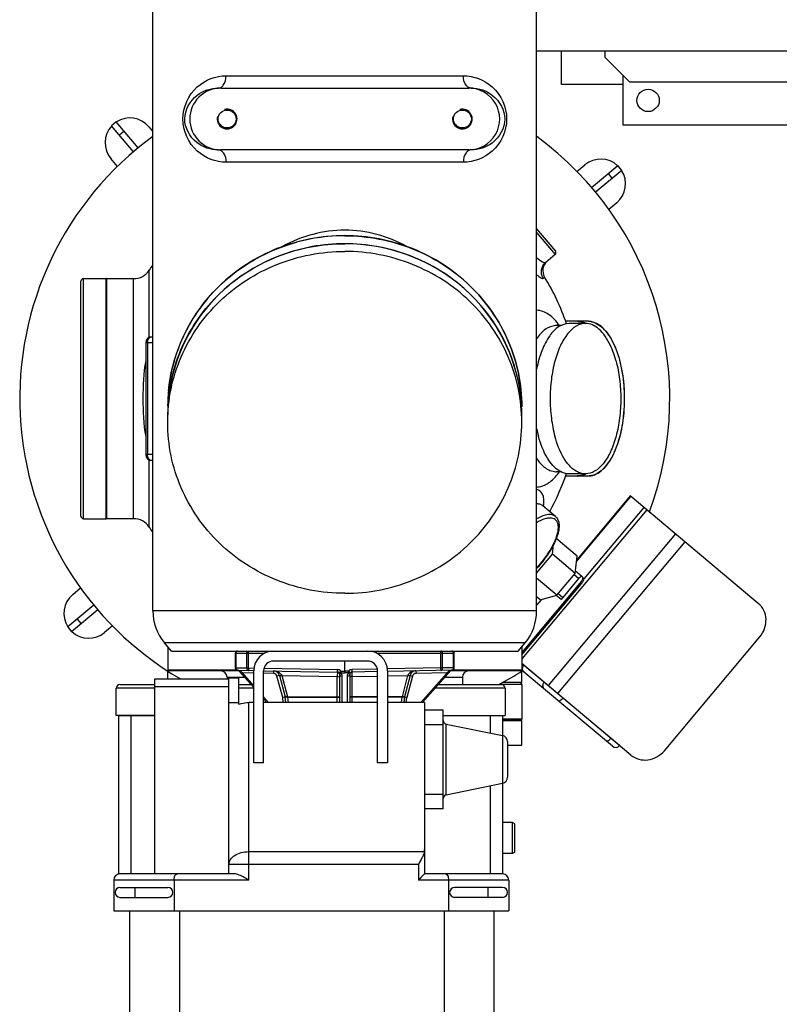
# Model space of a CAD drawing. Header units: metres. Extents: x 70279.8 to 70377.7, y 409251.8 to 409331.5.
# Tile 101 of 244: x 70311.3 to 70311.9, y 409313.1 to 409313.9. Entities that reach past the tile are written whole.
import ezdxf

# ---------------------------------------------------------------- set-up
doc = ezdxf.new("R2010")
doc.units = ezdxf.units.M
for name, color, linetype in [('02___PRT_ALL_AXES', 7, 'Continuous'), ('1_AXES', 7, 'Continuous'), ('7_ALL_FEATURES', 7, 'Continuous'), ('AX', 7, 'Continuous')]:
    doc.layers.add(name, color=color, linetype=linetype)

# ---------------------------------------------------------------- blocks, each defined once
blk = doc.blocks.new('PASS UNIT_20170322')
at = {"linetype": 'Continuous'}
for p, q in [((4624.01, 1152.14), (4620.18, 1148.93)), ((4637.9, 1127.8), (4620.18, 1148.93)), ((4641.73, 1131.02), (4624.01, 1152.14)), ((4630.43, 1144.48), (4626.6, 1141.27)), ((4711.5, 1139.38), (4905.5, 1139.38)), ((4711.5, 1139.38), (4711.5, 1121.38)), ((4713.5, 1141.38), (4903.5, 1141.38)), ((4905.5, 1139.38), (4905.5, 1121.38)), ((4394.5, 1114.88), (4394.5, 795.88)), ((4419.5, 1114.88), (4394.5, 1114.88)), ((4419.5, 1005.88), (4419.5, 1114.88)), ((4905.5, 1121.38), (4711.5, 1121.38)), ((4905.5, 1120.88), (4711.5, 1120.88)), ((4711.5, 1098.89), (4711.5, 1120.88)), ((4905.5, 1120.88), (4905.5, 1098.89)), ((5007.92, 1098.98), (5029.05, 1116.7)), ((5032.26, 1112.87), (5029.05, 1116.7)), ((4405.5, 1109.88), (4405.5, 1071.12)), ((4413.5, 1109.88), (4413.5, 1071.12)), ((4424.5, 1017.5), (4424.5, 1110.88)), ((4424.5, 1110.88), (4552.5, 1110.88)), ((4552.36, 1110.88), (4552.36, 1081.88)), ((4552.5, 1081.88), (4552.5, 1112.88)), ((4552.5, 1112.88), (4574.5, 1112.88)), ((4574.71, 1112.87), (4574.71, 1081.88)), ((4577.5, 1109.88), (4577.5, 1081.88)), ((5011.14, 1095.15), (5032.26, 1112.87)), ((5024.6, 1106.45), (5021.39, 1110.28)), ((4058.5, 1101.88), (4394.5, 1101.88)), ((4424.5, 1100.88), (4552.36, 1100.88)), ((4711.5, 1098.89), (4905.5, 1098.89)), ((4413.5, 1097.88), (4405.5, 1097.88)), ((4704.74, 1086.35), (4759.07, 1086.35)), ((4758.5, 1084.03), (4758.5, 1083.38)), ((4853.5, 1089.03), (4763.5, 1089.03)), ((4763.5, 1083.38), (4763.5, 1089.03)), ((4853.5, 1087.63), (4763.5, 1087.63)), ((4853.5, 1083.38), (4853.5, 1089.03)), ((4857.93, 1086.35), (4912.26, 1086.35)), ((4858.5, 1083.38), (4858.5, 1084.03)), ((4424.5, 1081.88), (4582, 1081.88)), ((4576, 1081.88), (4576, 1021.88)), ((4582, 1081.88), (4582, 1021.88)), ((4582, 1071.38), (4588.42, 1071.38)), ((4588.5, 1013.76), (4588.5, 1070.88)), ((4608, 1071.38), (4589, 1071.38)), ((4589, 1014.42), (4589, 1071.38)), ((4604.5, 1068.38), (4604.5, 788.38)), ((4608, 1071.38), (4608, 1071.32)), ((4394.5, 1061.88), (4058.5, 1061.88)), ((4419.5, 1066.12), (4394.5, 1066.12)), ((5009.5, 828.26), (5009.5, 1028.5)), ((5059.5, 1028.5), (5059.5, 828.26)), ((4424.5, 1021.88), (4583, 1021.88)), ((4432.11, 868.88), (4432.11, 1021.88)), ((4563, 1021.88), (4563, 1013.88)), ((4583.5, 1023.38), (4582, 1023.38)), ((4583, 1021.88), (4583, 1013.88)), ((4583.5, 1023.38), (4583.5, 1009.35)), ((4561.61, 1013.88), (4583, 1013.88)), ((4574.71, 1013.88), (4574.71, 1001.88)), ((4575.02, 1001.88), (4588.83, 1014.05)), ((4576.53, 1001.88), (4586.94, 1011.06)), ((4577.5, 1013.88), (4577.5, 1004.07)), ((4586.28, 1011.81), (4586.94, 1011.06)), ((4586.78, 1001.88), (4586.94, 1011.06)), ((4586.94, 1011.06), (4588.66, 1013.32)), ((4589.01, 1014.92), (4588.78, 1001.87)), ((4591.01, 1016.31), (4590.86, 1007.46)), ((4602.5, 1016.88), (4591.01, 1016.88)), ((4591.01, 1016.88), (4591.01, 1016.31)), ((4602.5, 1016.31), (4591.01, 1016.31)), ((4602.5, 993.62), (4602.5, 1016.88)), ((4419.5, 1005.88), (4563, 1005.88)), ((4442.48, 1005.88), (4442.48, 864.02)), ((4563, 1001.88), (4563, 1005.88)), ((4590.86, 1006.06), (4590.78, 1001.71)), ((4590.86, 1007.46), (4602.5, 1007.46)), ((4590.86, 1007.46), (4590.86, 1006.06)), ((4590.86, 1006.06), (4602.5, 1006.06)), ((4514.3, 1001.88), (4588.5, 1001.88)), ((4514.3, 993.88), (4514.3, 1001.88)), ((4514.3, 993.88), (4588.5, 993.88)), ((4563, 991.29), (4565.94, 993.88)), ((4563, 989.95), (4567.45, 993.88)), ((4563, 901.88), (4563, 993.88)), ((4586.5, 985.95), (4586.64, 993.88)), ((4588.64, 993.88), (4587.6, 934.34)), ((4590.64, 993.59), (4589.6, 934.35)), ((4567.13, 978.5), (4584.28, 983.1)), ((4584.8, 981.17), (4567.65, 976.57)), ((4584.68, 979.2), (4567.65, 974.63)), ((4584.68, 979.2), (4583.9, 934.38)), ((4584.8, 981.17), (4584.28, 983.1)), ((4584.77, 979.24), (4584.68, 979.2)), ((4588.5, 985.91), (4586.5, 985.95)), ((4596.5, 909.88), (4596.5, 985.88)), ((4563, 978.06), (4567.13, 978.5)), ((4563, 976.05), (4567.65, 976.54)), ((4567.34, 974.52), (4563, 974.06)), ((4567.34, 976.51), (4567.13, 978.5)), ((4567.65, 976.57), (4567.13, 978.5)), ((4567.34, 974.52), (4567.34, 934.38)), ((4567.65, 974.63), (4567.65, 934.38)), ((4563, 934.38), (4583.9, 934.38)), ((4563, 932.38), (4585.6, 932.38)), ((4587.6, 934.35), (4583.9, 934.38)), ((4588.31, 931.47), (4586.86, 931.44)), ((4586.86, 931.44), (4586.91, 928.38)), ((4588.31, 931.47), (4588.36, 928.38)), ((4563, 930.38), (4584.15, 930.38)), ((4584.15, 926.38), (4563, 926.38)), ((4585.6, 924.38), (4563, 924.38)), ((4586.86, 925.32), (4586.91, 928.38)), ((4586.86, 925.32), (4588.31, 925.29)), ((4588.36, 928.38), (4586.91, 928.38)), ((4588.31, 925.29), (4588.36, 928.38)), ((4588.36, 928.38), (4596.5, 928.38)), ((4563, 922.38), (4583.9, 922.38)), ((4567.34, 901.88), (4567.34, 922.38)), ((4567.65, 901.88), (4567.65, 922.38)), ((4583.9, 922.38), (4587.6, 922.42)), ((4583.9, 922.38), (4584.26, 901.88)), ((4587.96, 901.88), (4587.6, 922.42)), ((4589.96, 902.02), (4589.6, 922.42)), ((4514.3, 901.88), (4588.5, 901.88)), ((4514.3, 893.88), (4514.3, 901.88)), ((4602.5, 839.88), (4602.5, 902.14)), ((4588.5, 893.88), (4514.3, 893.88)), ((4563, 863.88), (4563, 893.88)), ((4567.34, 882.24), (4567.34, 893.88)), ((4567.65, 882.13), (4567.65, 893.88)), ((4584.4, 893.88), (4584.68, 877.56)), ((4589.01, 841.85), (4588.1, 893.88)), ((4590.86, 850.7), (4590.1, 893.96)), ((4567.34, 882.24), (4563, 882.7)), ((4567.6, 880.23), (4563, 880.71)), ((4563, 878.7), (4567.13, 878.26)), ((4567.13, 878.26), (4567.34, 880.25)), ((4567.65, 880.2), (4567.13, 878.26)), ((4584.28, 873.66), (4567.13, 878.26)), ((4584.68, 877.56), (4567.65, 882.13)), ((4584.8, 875.59), (4567.65, 880.2)), ((4584.8, 875.59), (4584.28, 873.66)), ((4584.77, 877.52), (4584.68, 877.56)), ((4432.11, 868.88), (4419.5, 868.88)), ((4419.5, 795.88), (4419.5, 868.88)), ((4421.5, 866.88), (4419.5, 868.88)), ((4588.5, 870.85), (4586.5, 870.82)), ((4586.94, 845.7), (4586.5, 870.82)), ((4424.5, 863.88), (4421.5, 866.88)), ((4563, 863.88), (4424.5, 863.88)), ((4424.5, 800.88), (4424.5, 863.88)), ((4477, 848.88), (4477, 863.88)), ((4489, 863.88), (4489, 848.88)), ((4545, 848.88), (4545, 863.88)), ((4557, 863.88), (4557, 848.88)), ((4586.94, 845.7), (4563, 866.81)), ((4588.83, 842.71), (4563, 865.47)), ((4574.71, 855.15), (4574.71, 798.89)), ((4577.5, 852.69), (4577.5, 801.88)), ((4058.5, 847.88), (4394.5, 847.88)), ((4419.5, 844.64), (4394.5, 844.64)), ((4477, 848.88), (4557, 848.88)), ((4488.43, 846.48), (4545.57, 846.48)), ((4488.43, 846.48), (4497.73, 800.88)), ((4545.57, 846.48), (4536.27, 800.88)), ((4552.36, 848.88), (4552.36, 800.88)), ((4552.5, 848.88), (4552.5, 798.88)), ((4583.5, 847.41), (4583.5, 833.38)), ((4586.28, 844.95), (4586.94, 845.7)), ((4588.66, 843.44), (4586.94, 845.7)), ((4590.86, 850.7), (4602.5, 850.7)), ((4590.86, 849.31), (4590.86, 850.7)), ((4590.86, 849.31), (4602.5, 849.31)), ((4591.01, 840.45), (4590.86, 849.31)), ((4405.5, 800.88), (4405.5, 839.64)), ((4413.5, 800.88), (4413.5, 839.64)), ((4588.5, 785.88), (4588.5, 843)), ((4589, 785.38), (4589, 842.34)), ((4591.01, 840.45), (4602.5, 840.45)), ((4591.01, 839.88), (4591.01, 840.45)), ((4591.01, 839.88), (4602.5, 839.88)), ((4583.5, 833.38), (4577.5, 833.38)), ((4413.5, 812.88), (4405.5, 812.88)), ((4394.5, 807.88), (4058.5, 807.88)), ((4495.69, 810.88), (4424.5, 810.88)), ((4552.36, 810.88), (4538.31, 810.88)), ((4577.6, 785.38), (4577.6, 803.75)), ((4419.5, 795.88), (4394.5, 795.88)), ((4497.73, 800.88), (4424.5, 800.88)), ((4441, 792.88), (4441, 800.88)), ((4466, 792.88), (4466, 800.88)), ((4536.27, 800.88), (4497.73, 800.88)), ((4531.37, 796.88), (4502.63, 796.88)), ((4552.5, 800.88), (4536.27, 800.88)), ((4548.4, 800.88), (4548.4, 785.38)), ((4548.6, 786.38), (4548.6, 800.88)), ((4549.6, 785.38), (4549.6, 800.88)), ((4574.5, 798.88), (4552.5, 798.88)), ((4579.5, 800.23), (4579.5, 785.38)), ((4441, 792.88), (4466, 792.88)), ((4442.15, 790.88), (4441, 792.88)), ((4442.16, 790.88), (4464.84, 790.88)), ((4464.85, 790.88), (4466, 792.88)), ((4520.53, 697.21), (4594.52, 785.38)), ((4527.66, 712.07), (4588.15, 784.17)), ((4528.15, 706.44), (4593.79, 784.67)), ((4528.4, 785.38), (4548.4, 785.38)), ((4577.6, 785.38), (4549.6, 785.38)), ((4579.5, 785.38), (4588.42, 785.38)), ((4608, 785.38), (4589, 785.38)), ((4593.02, 783.75), (4593.1, 783.69)), ((4593.87, 784.6), (4593.79, 784.67)), ((4718.64, 684.38), (4598.28, 785.38)), ((4601.59, 785.38), (4658.72, 737.44)), ((4603.02, 785.38), (4659.32, 738.14)), ((4608, 785.44), (4608, 785.38)), ((4646.04, 769.68), (4641.64, 773.38)), ((4645.81, 770.49), (4648.23, 773.38)), ((4649.7, 757.02), (4663.43, 773.38)), ((4667.45, 773.38), (4682.71, 760.57)), ((4942.7, 773.38), (4924.95, 758.49)), ((4945.81, 773.38), (4927.77, 758.24)), ((4699.32, 661.36), (4576.75, 764.21)), ((4579.21, 767.29), (4579.29, 767.23)), ((4645.81, 770.49), (4649.7, 757.02)), ((4713.39, 758.25), (4721.97, 768.48)), ((4905.8, 768.1), (4906.77, 766.94)), ((4924.95, 758.49), (4918.61, 766.05)), ((4692.93, 653.75), (4570.36, 756.59)), ((4646.26, 753.69), (4649.54, 757.6)), ((4647.79, 752.41), (4650.85, 756.06)), ((4649.7, 757.02), (4667.32, 742.24)), ((4667.32, 742.24), (4682.71, 760.57)), ((4681.26, 740.74), (4695.37, 757.56)), ((4682.71, 760.57), (4690.55, 759.73)), ((4749.5, 753.96), (4749.5, 757.54)), ((4867.5, 753.98), (4867.5, 757.54)), ((4566.57, 752.22), (4566.64, 752.16)), ((4663.11, 739.55), (4646.26, 753.69)), ((4746, 740.75), (4746, 750.02)), ((4871, 740.75), (4871, 750.02)), ((4663.11, 739.55), (4666.17, 743.2)), ((4664.82, 736.92), (4669.12, 742.05)), ((4667.32, 742.24), (4681.26, 740.74)), ((4676.92, 741.21), (4729.38, 697.19)), ((4729.89, 697.8), (4678.34, 741.06)), ((4746, 731.92), (4746, 740.31)), ((4747.75, 733.96), (4747.75, 747.2)), ((4869.25, 733.96), (4869.25, 747.2)), ((4871, 731.92), (4871, 740.31)), ((4659.32, 738.14), (4658.72, 737.44)), ((4720.68, 686.82), (4662.78, 735.39)), ((4663.81, 735.72), (4664.65, 736.73)), ((4664.76, 736.96), (4664.82, 736.92)), ((4747.71, 733.94), (4747.74, 733.87)), ((4869.25, 733.87), (4869.29, 733.94)), ((4992.99, 704.62), (4975.27, 725.74)), ((4979.1, 728.96), (4996.82, 707.83)), ((5084.5, 718.38), (5064.5, 698.38)), ((5089.5, 718.38), (5084.5, 718.38)), ((4534.02, 713.44), (4534.1, 713.38)), ((4986.57, 712.28), (4990.4, 715.49)), ((4528.23, 706.37), (4528.15, 706.44)), ((4992.99, 704.62), (4996.82, 707.83)), ((4643.1, 594.36), (4729.89, 697.8)), ((5064.5, 698.38), (5064.5, 508.38)), ((4524.02, 670.25), (4615.95, 593.11))]:
    blk.add_line(p, q, dxfattribs=at)
for centre, radius, start, end in [((4634.95, 1135.21), 20, 40, 122.81924), ((4634.95, 1135.21), 20, 137.18076, 220), ((4713.5, 1139.38), 2, 90, 180), ((4903.5, 1139.38), 2, 0, 90), ((5015.33, 1101.93), 20, 47.18076, 130), ((4419.5, 1109.88), 5, 0, 90), ((4712, 1120.88), 0.5, 90, 180), ((4905, 1120.88), 0.5, 0, 90), ((4409.5, 1109.88), 4, 0, 180), ((4574.5, 1109.88), 3, 0, 90), ((5015.33, 1101.93), 20, 310, 32.81924), ((4696.5, 1098.89), 15, 303.29978, 0), ((4920.5, 1098.89), 15, 180, 236.70022), ((4808.5, 928.38), 189, 123.29978, 124.90151), ((4765.51, 1072.7), 13.01, 122.62336, 124.8062), ((4763.5, 1084.03), 5, 90.00012, 179.9999), ((4853.5, 1084.03), 5, 0, 90), ((4851.6, 1072.86), 12.81, 55.1796, 57.39707), ((4808.5, 928.38), 189, 55.09849, 56.70022), ((4589, 1070.88), 0.5, 90, 180), ((4608, 1070.88), 0.5, 82.03689, 90), ((4795.57, 938.01), 133.37, 84.53109, 87.22717), ((4583.5, 1028.38), 5, 270, 0), ((5034.5, 1023.38), 8, 75, 15), ((4588.5, 1014.43), 0.5, 311.41702, 359), ((4591.01, 1014.88), 2, 90, 179), ((4602.5, 1014.88), 2, 0, 90), ((4588.5, 985.88), 16, 0, 90), ((4588.5, 985.88), 8, 0, 90), ((4583.5, 986), 3, 285.02558, 359), ((4583.5, 986), 5, 285.02868, 359), ((4567.13, 978.5), 2, 276.02418, 285.0242), ((4785.46, 928.36), 148.23, 0.0092, 10.20334), ((4584.15, 934.38), 4, 269.99082, 312.64607), ((4585.6, 934.38), 2, 270.0018, 358.98757), ((4585.6, 934.42), 4, 312.64307, 358.99542), ((4584.15, 922.38), 4, 47.35401, 90.00943), ((4585.6, 922.38), 2, 1.01152, 90.00487), ((4585.6, 922.34), 4, 1.00537, 47.35614), ((4588.5, 909.88), 16, 270, 0), ((4588.5, 909.88), 8, 270, 0), ((4567.13, 878.26), 2, 74.97442, 83.97442), ((4583.5, 870.76), 5, 1, 74.97442), ((4583.5, 870.76), 3, 1, 74.97442), ((4485.49, 845.88), 3, 11.53462, 90), ((4548.51, 845.88), 3, 90, 168.46538), ((4588.5, 842.33), 0.5, 1, 48.58298), ((4591.01, 841.88), 2, 181, 270), ((4602.5, 841.88), 2, 270, 0), ((5034.5, 833.38), 8, 75, 15), ((4583.5, 828.38), 5, 0, 90), ((4409.5, 800.88), 4, 180, 0), ((4419.5, 800.88), 5, 270, 0), ((4502.63, 801.88), 5, 191.53462, 270), ((4531.37, 801.88), 5, 270, 348.46538), ((4574.5, 801.88), 3, 270, 0), ((4549.6, 786.38), 1, 180, 270), ((4577.6, 786.38), 1, 270, 342.66389), ((4579.5, 786.38), 1, 197.33611, 270), ((4590.19, 781.32), 3.4, 131.84807, 139.9801), ((4591.22, 781.6), 4, 108.97833, 140), ((4589, 785.88), 0.5, 180, 270), ((4591.22, 781.6), 4, 50, 71.07019), ((4608, 785.88), 0.5, 270, 277.96311), ((4795.56, 918.97), 133.59, 270, 272.7728), ((4795.57, 918.75), 133.37, 272.77283, 275.46891), ((4695.95, 794.82), 32.58, 221.15701, 224.2184), ((4732.98, 838.39), 89.47, 226.61041, 230.00769), ((4687.34, 785.07), 19.63, 217.21304, 221.34955), ((4731.81, 837), 87.48, 226.65221, 230.00759), ((4698.47, 797.29), 36.11, 224.23412, 230.04803), ((4804.22, 675.35), 100.01, 101.40862, 105.12504), ((4698.51, 797.26), 36.11, 229.97067, 235.766), ((4696.12, 793.74), 31.85, 235.75291, 240.03198), ((4688.41, 784.17), 19.63, 238.65048, 242.786), ((4717.66, 772.09), 5.62, 320.01968, 327.9103), ((4717.57, 772.15), 5.73, 327.90117, 329.32419), ((4808.5, 928.38), 189, 288.69095, 301.32939), ((4911.97, 758.4), 10, 40, 121.32939), ((4808.5, 928.38), 189, 241.13601, 251.30504), ((4854.49, 757.53), 13.01, 0.00079, 2.52156), ((4926.48, 759.77), 2, 220, 310), ((4760.15, 740.75), 14.15, 180.00001, 180.38152), ((4759.76, 740.75), 13.76, 180.00001, 180.3845), ((4760.17, 740.75), 14.17, 180.38173, 181.78302), ((4759.77, 740.75), 13.77, 180.38475, 181.83312), ((4759.77, 740.31), 13.77, 178.74678, 179.99992), ((4857.22, 740.75), 13.78, 358.16609, 359.0909), ((4856.83, 740.75), 14.17, 358.21624, 359.09105), ((4856.84, 740.75), 14.16, 359.09107, 359.99995), ((4857.24, 740.75), 13.76, 359.09093, 359.99994), ((4857.22, 740.31), 13.77, 359.99999, 0.90294), ((4762.6, 741.11), 16.73, 200.62444, 205.74794), ((4762.45, 741.34), 16.53, 200.80013, 201.51948), ((4763.19, 741.64), 17.33, 201.55423, 206.45724), ((4763.53, 741.55), 17.75, 205.71544, 207.26871), ((4763.62, 742.03), 17.85, 206.61029, 206.9716), ((4763.94, 742), 18.16, 206.42443, 206.89434), ((4853.47, 741.54), 17.75, 332.66709, 334.34056), ((4853.06, 742), 18.16, 333.08585, 333.5754), ((4853.38, 742.03), 17.85, 333.0284, 333.38971), ((4982.05, 721.55), 20, 317.18076, 40), ((4762.28, 732.44), 16.35, 200.10756, 200.58574), ((4761.99, 732.48), 16.07, 200.58577, 201.05677), ((4856.45, 732.04), 14.55, 347.21985, 347.82804), ((4856.7, 731.99), 14.3, 347.81942, 351.85764), ((4856.96, 731.95), 14.04, 351.86647, 353.66059), ((4857.1, 731.93), 13.9, 353.6593, 356.88946), ((4857.21, 731.92), 13.79, 356.89213, 359.99869), ((4530.72, 709.5), 4, 140, 230), ((4982.05, 721.55), 20, 220, 302.81924)]:
    blk.add_arc(centre, radius, start, end, dxfattribs=at)
for centre, major_axis, ratio, start_param, end_param in [((4409.5, 1071.12), (4, 0), 1, 3.141593, 6.283185), ((5034.5, 1028.5), (0, 25.03), 0.99863, -1.570796, 1.570796), ((4443.87, 868.88), (5.87, 0), 0.851924, -1.808932, -1.570796), ((4409.5, 839.64), (0, 4), 1, 0, 1.570796), ((4409.5, 839.64), (4, 0), 1, 0, 1.570796), ((5034.5, 828.26), (0, 25.03), 0.99863, -4.712389, -1.570796)]:
    blk.add_ellipse(centre, major_axis=major_axis, ratio=ratio, start_param=start_param, end_param=end_param, dxfattribs=at)
for points, knots in [([(4839.02, 1089.04), (4829.02, 1091.07), (4808.5, 1091.66), (4787.98, 1091.07), (4777.98, 1089.04)], [0, 0, 0, 0, 0.5, 1, 1, 1, 1]), ([(4758.5, 1084.03), (4758.5, 1085.01), (4759.97, 1087.14), (4762.27, 1087.63), (4763.5, 1087.63)], [0, 0, 0, 0, 0.443056, 1, 1, 1, 1]), ([(4853.5, 1087.63), (4854.73, 1087.63), (4857.03, 1087.14), (4858.5, 1085.01), (4858.5, 1084.03)], [0, 0, 0, 0, 0.55694, 1, 1, 1, 1]), ([(4931.34, 954.61), (4926.01, 984.2), (4896.37, 1041.15), (4837.59, 1067.97), (4808.28, 1070.77)], [0, 0, 0, 0, 0.505214, 1, 1, 1, 1]), ([(4419.5, 1066.12), (4420.16, 1066.12), (4421.42, 1066.01), (4423.16, 1065.59), (4424.5, 1064.72), (4424.5, 1064.05)], [0, 0, 0, 0, 0.349936, 0.647546, 1, 1, 1, 1]), ([(4432.11, 1021.88), (4433.49, 1021.88), (4436.52, 1020.86), (4439.85, 1017.11), (4442, 1011.9), (4442.48, 1007.94), (4442.48, 1005.88)], [0, 0, 0, 0, 0.199511, 0.431687, 0.703437, 1, 1, 1, 1]), ([(4421.5, 1009.51), (4422.23, 1010.88), (4423.26, 1012.89), (4424.25, 1015.58), (4424.5, 1016.89), (4424.5, 1017.5)], [0, 0, 0, 0, 0.542099, 0.785955, 1, 1, 1, 1]), ([(4561.61, 1013.88), (4561.84, 1013.27), (4562.66, 1010.68), (4563, 1007.94), (4563, 1005.88)], [0, 0, 0, 0, 0.241973, 1, 1, 1, 1]), ([(4588.83, 1014.05), (4588.79, 1014.01), (4588.62, 1013.81), (4588.61, 1013.51), (4588.66, 1013.32)], [0, 0, 0, 0, 0.233872, 1, 1, 1, 1]), ([(4591.01, 1016.31), (4590.52, 1016.31), (4589.79, 1016.14), (4589.14, 1015.5), (4589.01, 1015.1), (4589.01, 1014.92)], [0, 0, 0, 0, 0.551055, 0.787984, 1, 1, 1, 1]), ([(4602.5, 1016.31), (4602.99, 1016.31), (4603.73, 1016.12), (4604.38, 1015.47), (4604.5, 1015.07), (4604.5, 1014.88)], [0, 0, 0, 0, 0.551162, 0.78818, 1, 1, 1, 1]), ([(4590.86, 1007.46), (4590.37, 1007.46), (4589.63, 1007.28), (4588.99, 1006.65), (4588.86, 1006.25), (4588.86, 1006.06)], [0, 0, 0, 0, 0.551055, 0.787984, 1, 1, 1, 1]), ([(4590.86, 1006.06), (4590.6, 1006.07), (4590.23, 1006.07), (4589.76, 1006.08), (4589.46, 1006.08), (4589.22, 1006.07), (4589.02, 1006.08), (4588.94, 1006.06), (4588.86, 1006.08), (4588.86, 1006.06)], [0, 0, 0, 0, 0.382516, 0.555327, 0.7068, 0.831122, 0.923528, 0.980496, 1, 1, 1, 1]), ([(4602.5, 1007.46), (4602.99, 1007.46), (4603.73, 1007.27), (4604.38, 1006.62), (4604.5, 1006.22), (4604.5, 1006.03)], [0, 0, 0, 0, 0.551162, 0.78818, 1, 1, 1, 1]), ([(4602.5, 1006.06), (4602.76, 1006.06), (4603.13, 1006.06), (4603.6, 1006.06), (4603.9, 1006.06), (4604.14, 1006.05), (4604.33, 1006.05), (4604.42, 1006.03), (4604.5, 1006.04), (4604.5, 1006.03)], [0, 0, 0, 0, 0.382493, 0.555304, 0.706781, 0.83111, 0.923522, 0.980495, 1, 1, 1, 1]), ([(4584.68, 979.2), (4584.57, 979.64), (4584.48, 980.24), (4584.49, 980.88), (4584.61, 981.12), (4584.68, 981.14)], [0, 0, 0, 0, 0.669143, 0.884335, 1, 1, 1, 1]), ([(4584.77, 979.24), (4584.68, 979.6), (4584.58, 980.18), (4584.57, 980.83), (4584.67, 981.04)], [0, 0, 0, 0, 0.607239, 1, 1, 1, 1]), ([(4588.5, 985.91), (4588.48, 984.63), (4587.97, 981.98), (4586.04, 979.73), (4584.77, 979.24)], [0, 0, 0, 0, 0.484041, 1, 1, 1, 1]), ([(4567.34, 974.52), (4567.32, 974.77), (4567.28, 975.24), (4567.25, 975.84), (4567.26, 976.25), (4567.29, 976.44), (4567.33, 976.51), (4567.34, 976.51)], [0, 0, 0, 0, 0.377663, 0.697708, 0.913308, 0.972433, 1, 1, 1, 1]), ([(4567.65, 974.63), (4567.54, 975.07), (4567.45, 975.67), (4567.46, 976.31), (4567.58, 976.55), (4567.65, 976.57)], [0, 0, 0, 0, 0.669064, 0.884268, 1, 1, 1, 1]), ([(4567.65, 934.38), (4567.65, 933.91), (4567.59, 933.26), (4567.4, 932.6), (4567.22, 932.38), (4567.13, 932.38)], [0, 0, 0, 0, 0.665549, 0.883103, 1, 1, 1, 1]), ([(4567.34, 934.38), (4567.34, 934.13), (4567.33, 933.65), (4567.3, 933.04), (4567.24, 932.63), (4567.19, 932.44), (4567.15, 932.38), (4567.13, 932.38)], [0, 0, 0, 0, 0.376885, 0.697107, 0.913145, 0.97241, 1, 1, 1, 1]), ([(4583.9, 934.38), (4583.9, 933.91), (4583.84, 933.26), (4583.65, 932.6), (4583.46, 932.38), (4583.38, 932.38)], [0, 0, 0, 0, 0.665549, 0.883103, 1, 1, 1, 1]), ([(4585.6, 932.38), (4585.41, 932.38), (4585, 932.26), (4584.34, 931.62), (4584.15, 930.87), (4584.15, 930.38)], [0, 0, 0, 0, 0.214312, 0.452161, 1, 1, 1, 1]), ([(4586.96, 932.91), (4586.79, 932.76), (4586.6, 932.22), (4586.74, 931.7), (4586.86, 931.44)], [0, 0, 0, 0, 0.438134, 1, 1, 1, 1]), ([(4588.31, 931.47), (4588.15, 931.66), (4587.89, 931.93), (4587.58, 932.27), (4587.37, 932.48), (4587.22, 932.66), (4587.07, 932.79), (4587.03, 932.87), (4586.95, 932.9), (4586.96, 932.91)], [0, 0, 0, 0, 0.383568, 0.556426, 0.707751, 0.831832, 0.92399, 0.980752, 1, 1, 1, 1]), ([(4589.6, 934.35), (4589.35, 934.35), (4588.98, 934.36), (4588.51, 934.36), (4588.21, 934.36), (4587.97, 934.36), (4587.77, 934.36), (4587.68, 934.34), (4587.6, 934.36), (4587.6, 934.35)], [0, 0, 0, 0, 0.382517, 0.555327, 0.7068, 0.831122, 0.923529, 0.980496, 1, 1, 1, 1]), ([(4567.65, 922.38), (4567.65, 922.85), (4567.59, 923.5), (4567.4, 924.16), (4567.22, 924.38), (4567.13, 924.38)], [0, 0, 0, 0, 0.665549, 0.883103, 1, 1, 1, 1]), ([(4567.34, 922.38), (4567.34, 922.64), (4567.33, 923.11), (4567.3, 923.72), (4567.24, 924.13), (4567.19, 924.32), (4567.15, 924.38), (4567.13, 924.38)], [0, 0, 0, 0, 0.376885, 0.697107, 0.913145, 0.97241, 1, 1, 1, 1]), ([(4583.9, 922.38), (4583.9, 922.85), (4583.84, 923.5), (4583.65, 924.16), (4583.46, 924.38), (4583.38, 924.38)], [0, 0, 0, 0, 0.665549, 0.883103, 1, 1, 1, 1]), ([(4585.6, 924.38), (4585.41, 924.38), (4585, 924.5), (4584.34, 925.14), (4584.15, 925.89), (4584.15, 926.38)], [0, 0, 0, 0, 0.214312, 0.452161, 1, 1, 1, 1]), ([(4586.96, 923.85), (4586.79, 924), (4586.6, 924.54), (4586.74, 925.06), (4586.86, 925.32)], [0, 0, 0, 0, 0.438139, 1, 1, 1, 1]), ([(4586.96, 923.85), (4586.95, 923.86), (4587.03, 923.89), (4587.07, 923.97), (4587.22, 924.1), (4587.37, 924.28), (4587.58, 924.49), (4587.89, 924.83), (4588.15, 925.1), (4588.31, 925.29)], [0, 0, 0, 0, 0.019248, 0.07601, 0.168167, 0.292248, 0.443574, 0.616431, 1, 1, 1, 1]), ([(4808.28, 785.99), (4841.63, 789.18), (4908.67, 823.64), (4933.69, 894.09), (4933.69, 928.38)], [0, 0, 0, 0, 0.494201, 1, 1, 1, 1]), ([(4587.6, 922.42), (4587.6, 922.4), (4587.68, 922.42), (4587.77, 922.4), (4587.97, 922.4), (4588.21, 922.4), (4588.51, 922.4), (4588.98, 922.41), (4589.35, 922.41), (4589.6, 922.42)], [0, 0, 0, 0, 0.019504, 0.076471, 0.168878, 0.2932, 0.444673, 0.617483, 1, 1, 1, 1]), ([(4567.34, 880.25), (4567.33, 880.25), (4567.29, 880.32), (4567.26, 880.51), (4567.25, 880.92), (4567.28, 881.52), (4567.32, 881.99), (4567.34, 882.24)], [0, 0, 0, 0, 0.027567, 0.086692, 0.302292, 0.622337, 1, 1, 1, 1]), ([(4567.65, 880.2), (4567.58, 880.22), (4567.46, 880.45), (4567.45, 881.09), (4567.54, 881.69), (4567.65, 882.13)], [0, 0, 0, 0, 0.115729, 0.330933, 1, 1, 1, 1]), ([(4584.68, 875.62), (4584.61, 875.64), (4584.49, 875.88), (4584.48, 876.52), (4584.57, 877.12), (4584.68, 877.56)], [0, 0, 0, 0, 0.115665, 0.330857, 1, 1, 1, 1]), ([(4584.67, 875.72), (4584.57, 875.93), (4584.58, 876.58), (4584.68, 877.16), (4584.77, 877.52)], [0, 0, 0, 0, 0.392754, 1, 1, 1, 1]), ([(4588.5, 870.85), (4588.48, 872.13), (4587.97, 874.78), (4586.05, 877.03), (4584.77, 877.52)], [0, 0, 0, 0, 0.484039, 1, 1, 1, 1]), ([(4442.48, 864.02), (4441.65, 864.19), (4439.94, 864.8), (4436.47, 866.43), (4433.88, 867.89), (4432.11, 868.88)], [0, 0, 0, 0, 0.222828, 0.470558, 1, 1, 1, 1]), ([(4424.5, 846.71), (4424.5, 846.04), (4423.16, 845.17), (4421.42, 844.75), (4420.16, 844.64), (4419.5, 844.64)], [0, 0, 0, 0, 0.352454, 0.650064, 1, 1, 1, 1]), ([(4588.83, 842.71), (4588.79, 842.75), (4588.62, 842.95), (4588.61, 843.25), (4588.66, 843.44)], [0, 0, 0, 0, 0.233855, 1, 1, 1, 1]), ([(4588.86, 850.7), (4588.86, 850.51), (4588.99, 850.11), (4589.63, 849.48), (4590.37, 849.3), (4590.86, 849.31)], [0, 0, 0, 0, 0.212016, 0.448945, 1, 1, 1, 1]), ([(4588.86, 850.7), (4588.86, 850.68), (4588.94, 850.7), (4589.02, 850.68), (4589.22, 850.69), (4589.46, 850.68), (4589.76, 850.68), (4590.23, 850.69), (4590.6, 850.69), (4590.86, 850.7)], [0, 0, 0, 0, 0.019504, 0.076472, 0.168878, 0.2932, 0.444673, 0.617484, 1, 1, 1, 1]), ([(4602.5, 849.31), (4602.99, 849.31), (4603.73, 849.49), (4604.38, 850.14), (4604.5, 850.54), (4604.5, 850.73)], [0, 0, 0, 0, 0.551162, 0.78818, 1, 1, 1, 1]), ([(4602.5, 850.7), (4602.76, 850.7), (4603.13, 850.7), (4603.6, 850.7), (4603.9, 850.71), (4604.14, 850.71), (4604.33, 850.71), (4604.42, 850.73), (4604.5, 850.72), (4604.5, 850.73)], [0, 0, 0, 0, 0.382493, 0.555304, 0.706781, 0.83111, 0.923522, 0.980495, 1, 1, 1, 1]), ([(4589.01, 841.85), (4589.01, 841.66), (4589.14, 841.26), (4589.79, 840.63), (4590.52, 840.45), (4591.01, 840.45)], [0, 0, 0, 0, 0.212016, 0.448945, 1, 1, 1, 1]), ([(4602.5, 840.45), (4602.99, 840.45), (4603.73, 840.64), (4604.38, 841.29), (4604.5, 841.69), (4604.5, 841.88)], [0, 0, 0, 0, 0.551162, 0.78818, 1, 1, 1, 1]), ([(4587.93, 783.85), (4588.58, 784.44), (4590.48, 785.1), (4592.31, 784.35), (4593.02, 783.75)], [0, 0, 0, 0, 0.48663, 1, 1, 1, 1]), ([(4675.58, 769.97), (4678.21, 767.77), (4683.51, 763.81), (4691.6, 759.19), (4699.06, 756.38), (4705.31, 755.43), (4709.68, 756.77), (4711.51, 759.16), (4712.11, 761.37), (4712.05, 763.96), (4711.06, 768.15), (4709.49, 771.27), (4708.22, 773.38)], [0, 0, 0, 0, 0.184821, 0.355593, 0.500308, 0.611724, 0.692974, 0.729566, 0.76886, 0.814322, 0.867801, 1, 1, 1, 1]), ([(4713.39, 758.25), (4714.02, 759), (4715.22, 761.72), (4714.47, 767.23), (4712.62, 771.19), (4711.38, 773.38)], [0, 0, 0, 0, 0.184226, 0.530325, 1, 1, 1, 1]), ([(4721.5, 767.89), (4723.17, 767.59), (4726.26, 767.29), (4730.52, 767.98), (4733.74, 770.07), (4734.79, 772.26), (4735.07, 773.38)], [0, 0, 0, 0, 0.315191, 0.570755, 0.786307, 1, 1, 1, 1]), ([(4722.5, 769.23), (4722.67, 769.51), (4723.3, 770.8), (4723.47, 772.28), (4723.43, 773.38)], [0, 0, 0, 0, 0.231252, 1, 1, 1, 1]), ([(4737.07, 773.38), (4737.09, 772.72), (4737.35, 769.99), (4738.31, 767.36), (4739.31, 765.54)], [0, 0, 0, 0, 0.242626, 1, 1, 1, 1]), ([(4747.75, 747.2), (4747.75, 748.45), (4748.12, 751.04), (4751.12, 757.9), (4761.33, 766.29), (4771.92, 770.22), (4778.12, 771.9)], [0, 0, 0, 0, 0.090616, 0.186418, 0.535377, 1, 1, 1, 1]), ([(4760.11, 773.38), (4759.14, 772.73), (4755.77, 770.25), (4752.81, 767.08), (4751.35, 764.42)], [0, 0, 0, 0, 0.279062, 1, 1, 1, 1]), ([(4869.25, 747.2), (4869.25, 750.05), (4866.97, 756.45), (4858.81, 763.85), (4846.99, 769.77), (4837.67, 772.35), (4832.58, 773.38)], [0, 0, 0, 0, 0.178647, 0.398802, 0.674721, 1, 1, 1, 1]), ([(4867.49, 758.11), (4867.36, 760.94), (4864.8, 767.21), (4859.82, 771.41), (4856.89, 773.38)], [0, 0, 0, 0, 0.445435, 1, 1, 1, 1]), ([(4867.5, 754.97), (4870.97, 757.36), (4876.87, 762.46), (4879.82, 769.98), (4879.93, 773.38)], [0, 0, 0, 0, 0.553581, 1, 1, 1, 1]), ([(4908.69, 773.38), (4907.76, 772.28), (4906.61, 770.8), (4905.67, 769), (4905.65, 768.27), (4905.8, 768.1)], [0, 0, 0, 0, 0.693591, 0.889676, 1, 1, 1, 1]), ([(4922.58, 773.38), (4921.28, 771.91), (4919.67, 769.88), (4918.39, 767.35), (4918.39, 766.3), (4918.61, 766.05)], [0, 0, 0, 0, 0.682581, 0.883083, 1, 1, 1, 1]), ([(4573.78, 767.04), (4574.39, 767.77), (4576.4, 768.72), (4578.44, 767.94), (4579.21, 767.29)], [0, 0, 0, 0, 0.485378, 1, 1, 1, 1]), ([(4713.39, 758.25), (4712.63, 757.34), (4710.54, 755.86), (4706.64, 755.09), (4702.21, 755.42), (4695.27, 757.27), (4685.98, 761.87), (4678.98, 766.91), (4675.48, 769.85)], [0, 0, 0, 0, 0.083426, 0.173038, 0.275395, 0.394042, 0.677432, 1, 1, 1, 1]), ([(4721.97, 768.48), (4722.05, 768.56), (4722.27, 768.8), (4722.54, 769.01), (4722.74, 769.1)], [0, 0, 0, 0, 0.334402, 1, 1, 1, 1]), ([(4739.31, 765.54), (4739.84, 764.57), (4742.54, 760.44), (4746.35, 757.14), (4749.5, 754.98)], [0, 0, 0, 0, 0.224951, 1, 1, 1, 1]), ([(4751.35, 764.42), (4751.05, 763.87), (4750.02, 761.72), (4749.5, 759.3), (4749.5, 757.54)], [0, 0, 0, 0, 0.262123, 1, 1, 1, 1]), ([(4905.8, 768.1), (4907.77, 769.3), (4912.73, 770.34), (4917.13, 767.81), (4918.61, 766.05)], [0, 0, 0, 0, 0.501312, 1, 1, 1, 1]), ([(4564.51, 755.99), (4564.16, 755.58), (4564.85, 753.77), (4565.83, 752.84), (4566.57, 752.22)], [0, 0, 0, 0, 0.35984, 1, 1, 1, 1]), ([(4747.75, 733.96), (4747.75, 735.21), (4748.12, 737.8), (4751.12, 744.65), (4761.33, 753.04), (4771.92, 756.97), (4778.12, 758.65)], [0, 0, 0, 0, 0.090616, 0.186418, 0.535377, 1, 1, 1, 1]), ([(4749.43, 758.1), (4749.39, 758.2), (4749.52, 757.73), (4749.5, 757.62), (4749.5, 757.54)], [0, 0, 0, 0, 0.536438, 1, 1, 1, 1]), ([(4869.25, 733.96), (4869.25, 736.51), (4867.48, 742.16), (4860.83, 749.05), (4851, 754.78), (4838.46, 759.13), (4823.99, 761.86), (4808.5, 762.79), (4793.01, 761.86), (4782.93, 759.96), (4778.12, 758.65)], [0, 0, 0, 0, 0.074511, 0.163666, 0.273667, 0.403643, 0.548713, 0.701822, 0.85493, 1, 1, 1, 1]), ([(4867.5, 757.54), (4867.5, 757.62), (4867.48, 757.73), (4867.61, 758.21), (4867.57, 758.11)], [0, 0, 0, 0, 0.446499, 1, 1, 1, 1]), ([(4746.95, 735.22), (4746.79, 735.63), (4746.25, 737.28), (4746, 739.02), (4746, 740.31)], [0, 0, 0, 0, 0.256104, 1, 1, 1, 1]), ([(4746.01, 740.31), (4746.02, 739.78), (4746.22, 737.62), (4746.92, 735.51), (4747.66, 734.04)], [0, 0, 0, 0, 0.243693, 1, 1, 1, 1]), ([(4870.99, 740.31), (4870.98, 739.77), (4870.78, 737.57), (4870.07, 735.42), (4869.33, 733.92)], [0, 0, 0, 0, 0.244403, 1, 1, 1, 1]), ([(4869.34, 734.04), (4869.59, 734.54), (4870.47, 736.53), (4870.94, 738.71), (4870.99, 740.31)], [0, 0, 0, 0, 0.260015, 1, 1, 1, 1]), ([(4869.47, 733.86), (4869.72, 734.38), (4870.58, 736.43), (4871, 738.67), (4871, 740.31)], [0, 0, 0, 0, 0.259636, 1, 1, 1, 1]), ([(4662.78, 735.39), (4662.12, 735.43), (4660.65, 736.02), (4659.39, 736.88), (4658.72, 737.44)], [0, 0, 0, 0, 0.433897, 1, 1, 1, 1]), ([(4660.72, 737.12), (4661.1, 736.89), (4661.85, 736.49), (4663.03, 736.06), (4664.1, 736.06), (4664.4, 736.43)], [0, 0, 0, 0, 0.346138, 0.634373, 1, 1, 1, 1]), ([(4663.81, 735.72), (4663.76, 735.66), (4663.48, 735.42), (4663.07, 735.38), (4662.78, 735.39)], [0, 0, 0, 0, 0.216785, 1, 1, 1, 1]), ([(4664.76, 736.96), (4664.84, 737.37), (4664.29, 738.41), (4663.59, 739.15), (4663.11, 739.55)], [0, 0, 0, 0, 0.395488, 1, 1, 1, 1]), ([(4838.88, 709.26), (4834.07, 707.95), (4823.99, 706.05), (4808.5, 705.12), (4793.01, 706.05), (4778.54, 708.78), (4766, 713.13), (4756.17, 718.86), (4749.52, 725.75), (4747.75, 731.4), (4747.75, 733.96)], [0, 0, 0, 0, 0.14507, 0.298178, 0.451287, 0.596357, 0.726333, 0.836334, 0.925489, 1, 1, 1, 1]), ([(4838.88, 709.26), (4841.1, 709.86), (4845.37, 711.19), (4852.19, 713.97), (4858.82, 717.66), (4864.61, 722.55), (4868.34, 728.01), (4869.25, 732.06), (4869.25, 733.96)], [0, 0, 0, 0, 0.166395, 0.321644, 0.530789, 0.710329, 0.863392, 1, 1, 1, 1]), ([(4746.95, 726.83), (4746.79, 727.24), (4746.25, 728.89), (4746, 730.64), (4746, 731.92)], [0, 0, 0, 0, 0.256104, 1, 1, 1, 1]), ([(4746.97, 726.69), (4748.51, 722.6), (4753.63, 717.03), (4762.28, 711.72), (4774.15, 706.65), (4791.6, 702.77), (4813.78, 701.79), (4835.29, 704.47), (4851.33, 709.72), (4861.34, 715.76), (4866.71, 720.64), (4870.17, 726.06), (4871, 730.04), (4871, 731.92)], [0, 0, 0, 0, 0.091388, 0.148325, 0.212757, 0.359584, 0.519016, 0.674469, 0.810364, 0.867733, 0.91749, 0.960702, 1, 1, 1, 1]), ([(4870.65, 728.82), (4869.78, 724.99), (4865.77, 719.42), (4858.39, 714.01), (4847.88, 708.61), (4831.8, 704.07), (4810.71, 702.01), (4789.34, 703.38), (4772.71, 707.38), (4761.48, 712.37), (4753.31, 717.52), (4748.49, 722.83), (4746.99, 726.71)], [0, 0, 0, 0, 0.084161, 0.136651, 0.196618, 0.33586, 0.491545, 0.648819, 0.792478, 0.855362, 0.910919, 1, 1, 1, 1]), ([(4531.96, 717.21), (4531.62, 716.8), (4532.3, 714.99), (4533.29, 714.05), (4534.02, 713.44)], [0, 0, 0, 0, 0.35984, 1, 1, 1, 1]), ([(4520.53, 697.21), (4518.99, 695.37), (4516.65, 690.91), (4516.17, 683.32), (4518.66, 675.96), (4522.03, 671.92), (4524.02, 670.25)], [0, 0, 0, 0, 0.240369, 0.486489, 0.74052, 1, 1, 1, 1]), ([(4615.95, 593.11), (4617.93, 591.45), (4622.5, 588.83), (4630.18, 587.66), (4637.57, 589.44), (4641.56, 592.52), (4643.1, 594.36)], [0, 0, 0, 0, 0.25948, 0.513511, 0.759631, 1, 1, 1, 1])]:
    blk.add_open_spline(points, degree=3, knots=knots, dxfattribs=at)
for points in [[(4588.66, 1013.32), (4588.89, 1013.63), (4589, 1014.04), (4589, 1014.42)], [(4419.5, 1005.88), (4420.17, 1007.09), (4420.85, 1008.29), (4421.5, 1009.51)], [(4584.67, 981.04), (4584.7, 981.1), (4584.74, 981.15), (4584.8, 981.17)], [(4567.65, 974.63), (4567.56, 974.58), (4567.45, 974.54), (4567.34, 974.52)], [(4567.65, 882.13), (4567.56, 882.18), (4567.45, 882.22), (4567.34, 882.24)], [(4584.8, 875.59), (4584.74, 875.61), (4584.7, 875.66), (4584.67, 875.72)], [(4589, 842.34), (4589, 842.72), (4588.89, 843.13), (4588.66, 843.44)], [(4747, 735.47), (4746.41, 737.01), (4746.06, 738.67), (4746.01, 740.31)], [(4659.32, 738.14), (4659.76, 737.77), (4660.23, 737.43), (4660.72, 737.12)], [(4664.65, 736.73), (4664.71, 736.79), (4664.75, 736.88), (4664.76, 736.96)], [(4746, 731.92), (4746, 730.2), (4746.33, 728.45), (4746.92, 726.82)]]:
    blk.add_open_spline(points, degree=3, dxfattribs=at)
at = {"layer": '02___PRT_ALL_AXES', "linetype": 'Continuous'}
for p, q in [((4789.35, 1071.38), (4795.56, 1071.38)), ((4789.35, 785.38), (4795.56, 785.38)), ((5062.5, 753.38), (5089.5, 753.38)), ((5062.5, 703.38), (5062.5, 753.38)), ((5029.5, 703.38), (5069.5, 703.38)), ((5029.5, 503.38), (5029.5, 703.38))]:
    blk.add_line(p, q, dxfattribs=at)
blk.add_circle((5049.5, 683.38), 9, dxfattribs=at)
for centre, radius, start, end in [((4795.56, 937.94), 133.44, 87.69005, 89.99985), ((4795.56, 937.93), 133.45, 86.92003, 87.68995), ((4795.56, 918.82), 133.44, 270.00015, 272.30995), ((4795.56, 918.83), 133.45, 272.31005, 273.07997)]:
    blk.add_arc(centre, radius, start, end, dxfattribs=at)
for points, knots in [([(4651.22, 928.38), (4651.22, 937.72), (4653, 956.43), (4660.89, 983.39), (4673.71, 1008.27), (4690.98, 1030.08), (4712.04, 1048), (4736.09, 1061.32), (4762.18, 1069.53), (4780.32, 1071.38), (4789.35, 1071.38)], [0, 0, 0, 0, 0.127116, 0.253914, 0.380121, 0.505552, 0.630138, 0.753938, 0.877133, 1, 1, 1, 1]), ([(4789.35, 1071.38), (4798.38, 1071.38), (4816.51, 1069.53), (4842.61, 1061.32), (4866.65, 1048), (4887.71, 1030.08), (4904.98, 1008.27), (4917.81, 983.39), (4925.7, 956.43), (4927.47, 937.72), (4927.47, 928.38)], [0, 0, 0, 0, 0.122867, 0.246062, 0.369862, 0.494448, 0.619879, 0.746086, 0.872884, 1, 1, 1, 1]), ([(4802.73, 1071.19), (4811.45, 1070.72), (4828.88, 1068.05), (4853.76, 1059.02), (4876.54, 1045.29), (4896.4, 1027.37), (4912.62, 1005.89), (4924.64, 981.65), (4932.03, 955.5), (4933.69, 937.41), (4933.69, 928.38)], [0, 0, 0, 0, 0.122845, 0.246076, 0.369935, 0.494572, 0.620024, 0.746213, 0.872957, 1, 1, 1, 1]), ([(4651.22, 928.38), (4651.22, 919.04), (4653, 900.33), (4660.89, 873.37), (4673.71, 848.49), (4690.98, 826.68), (4712.04, 808.76), (4736.09, 795.44), (4762.18, 787.23), (4780.32, 785.38), (4789.35, 785.38)], [0, 0, 0, 0, 0.127116, 0.253914, 0.380121, 0.505552, 0.630138, 0.753938, 0.877133, 1, 1, 1, 1]), ([(4789.35, 785.38), (4798.38, 785.38), (4816.51, 787.23), (4842.61, 795.44), (4866.65, 808.76), (4887.71, 826.68), (4904.98, 848.49), (4917.81, 873.37), (4925.7, 900.33), (4927.47, 919.04), (4927.47, 928.38)], [0, 0, 0, 0, 0.122867, 0.246062, 0.369862, 0.494448, 0.619879, 0.746086, 0.872884, 1, 1, 1, 1]), ([(4802.73, 785.57), (4811.45, 786.04), (4828.88, 788.71), (4853.76, 797.74), (4876.54, 811.47), (4896.4, 829.4), (4912.62, 850.87), (4924.64, 875.11), (4932.03, 901.26), (4933.69, 919.35), (4933.69, 928.38)], [0, 0, 0, 0, 0.122845, 0.246076, 0.369935, 0.494572, 0.620024, 0.746213, 0.872957, 1, 1, 1, 1])]:
    blk.add_open_spline(points, degree=3, knots=knots, dxfattribs=at)
at = {"layer": '1_AXES', "linetype": 'Continuous'}
for p, q in [((4650.27, 1148.07), (4655.64, 1141.66)), ((4625, 1115.95), (4619.63, 1122.36)), ((4996.07, 1111.88), (5002.48, 1117.25)), ((4636.94, 1083.38), (6003.83, 1083.38)), ((4636.94, 773.38), (4636.94, 1083.38)), ((5028.19, 1086.61), (5024.34, 1083.38)), ((4604.5, 1068.38), (4611.22, 1074.02)), ((4611.22, 782.74), (4611.22, 1074.02)), ((4999.5, 832.59), (4999.5, 1024.17)), ((5069.5, 1024.17), (5069.5, 832.59)), ((4528.4, 796.88), (4528.4, 785.38)), ((4604.5, 788.38), (4611.22, 782.74)), ((4636.94, 773.38), (6003.83, 773.38)), ((4992, 740.81), (4997.37, 734.4)), ((4966.73, 708.69), (4961.36, 715.1))]:
    blk.add_line(p, q, dxfattribs=at)
for centre in [(5034.5, 1023.38), (5034.5, 833.38)]:
    blk.add_circle(centre, 7.25, dxfattribs=at)
for centre, radius, start, end in [((4636.94, 1043.38), 40, 90, 130), ((4802.03, 937.84), 133.54, 84.66763, 89.99998), ((4791.84, 928.32), 148.32, 0.02407, 15.25052), ((4636.94, 813.38), 40, 230, 270)]:
    blk.add_arc(centre, radius, start, end, dxfattribs=at)
for points, knots in [([(4940.23, 928.38), (4940.23, 946.95), (4933.12, 984.31), (4902.55, 1031.83), (4856.62, 1063.84), (4820.03, 1071.38), (4802.03, 1071.38)], [0, 0, 0, 0, 0.253877, 0.505501, 0.753903, 1, 1, 1, 1]), ([(4814.44, 1070.8), (4841.79, 1068.25), (4896.59, 1044.88), (4927.55, 994.34), (4934.93, 967.33)], [0, 0, 0, 0, 0.495153, 1, 1, 1, 1]), ([(4999.5, 1024.17), (4999.5, 1032.49), (5006.57, 1050.84), (5034.5, 1063.53), (5062.43, 1050.84), (5069.5, 1032.49), (5069.5, 1024.17)], [0, 0, 0, 0, 0.233606, 0.500007, 0.766399, 1, 1, 1, 1]), ([(5009.5, 1030.59), (5009.55, 1036.66), (5013.91, 1050.25), (5034.67, 1061.59), (5055.25, 1050.01), (5059.5, 1036.43), (5059.5, 1030.35)], [0, 0, 0, 0, 0.229389, 0.500632, 0.77037, 1, 1, 1, 1]), ([(5008.74, 1027.99), (5008.34, 1027.39), (5005.85, 1024.96), (5002.18, 1024.17), (4999.5, 1024.17)], [0, 0, 0, 0, 0.212084, 1, 1, 1, 1]), ([(5009.5, 1030.35), (5009.5, 1029.95), (5009.36, 1029.1), (5008.98, 1028.35), (5008.74, 1027.99)], [0, 0, 0, 0, 0.485082, 1, 1, 1, 1]), ([(5059.5, 1030.35), (5059.5, 1029.95), (5059.64, 1029.1), (5060.02, 1028.35), (5060.26, 1027.99)], [0, 0, 0, 0, 0.485084, 1, 1, 1, 1]), ([(5060.26, 1027.99), (5060.66, 1027.39), (5063.15, 1024.96), (5066.82, 1024.17), (5069.5, 1024.17)], [0, 0, 0, 0, 0.212085, 1, 1, 1, 1]), ([(4802.03, 785.38), (4820.03, 785.38), (4856.62, 792.92), (4902.55, 824.93), (4933.12, 872.45), (4940.23, 909.81), (4940.23, 928.38)], [0, 0, 0, 0, 0.246097, 0.494499, 0.746123, 1, 1, 1, 1]), ([(4940.16, 928.38), (4940.16, 909.81), (4933.05, 872.44), (4902.5, 824.93), (4856.58, 792.92), (4820.02, 785.38), (4802.03, 785.38)], [0, 0, 0, 0, 0.253989, 0.505661, 0.754016, 1, 1, 1, 1]), ([(5069.5, 832.59), (5069.5, 824.27), (5062.43, 805.92), (5034.5, 793.23), (5006.57, 805.92), (4999.5, 824.27), (4999.5, 832.59)], [0, 0, 0, 0, 0.233605, 0.500005, 0.766398, 1, 1, 1, 1]), ([(5008.74, 828.77), (5008.34, 829.37), (5005.85, 831.8), (5002.18, 832.59), (4999.5, 832.59)], [0, 0, 0, 0, 0.212085, 1, 1, 1, 1]), ([(5009.5, 826.41), (5009.5, 826.81), (5009.36, 827.66), (5008.98, 828.42), (5008.74, 828.77)], [0, 0, 0, 0, 0.485084, 1, 1, 1, 1]), ([(5059.5, 826.41), (5059.5, 826.81), (5059.64, 827.66), (5060.02, 828.42), (5060.26, 828.77)], [0, 0, 0, 0, 0.485082, 1, 1, 1, 1]), ([(5060.26, 828.77), (5060.66, 829.37), (5063.15, 831.8), (5066.82, 832.59), (5069.5, 832.59)], [0, 0, 0, 0, 0.212084, 1, 1, 1, 1]), ([(5059.5, 826.17), (5059.45, 820.1), (5055.09, 806.51), (5034.33, 795.17), (5013.75, 806.75), (5009.5, 820.33), (5009.5, 826.41)], [0, 0, 0, 0, 0.229389, 0.500626, 0.770369, 1, 1, 1, 1])]:
    blk.add_open_spline(points, degree=3, knots=knots, dxfattribs=at)
for points in [[(4944.63, 928.38), (4944.63, 945.64), (4940.01, 963.43), (4931.54, 978.46)], [(4931.53, 878.29), (4940, 893.33), (4944.63, 911.12), (4944.63, 928.38)]]:
    blk.add_open_spline(points, degree=3, dxfattribs=at)
at = {"layer": '7_ALL_FEATURES', "linetype": 'Continuous'}
blk.add_line((5089.5, 773.38), (5089.5, 433.38), dxfattribs=at)
at = {"layer": 'AX', "linetype": 'Continuous'}
for start, end in [(36.19884, 149.65415), (208.31105, 213.17015), (249.5902, 323.80116)]:
    blk.add_arc((4808.5, 928.38), 262.5, start, end, dxfattribs=at)

msp = doc.modelspace()

# ---------------------------------------------------------------- block references
at = {"xscale": 0.001, "yscale": 0.001, "zscale": 0.001, "rotation": 90}
msp.add_blockref('PASS UNIT_20170322', (70312.50338, 409308.77649), dxfattribs=at)

doc.saveas('drawing.dxf')
